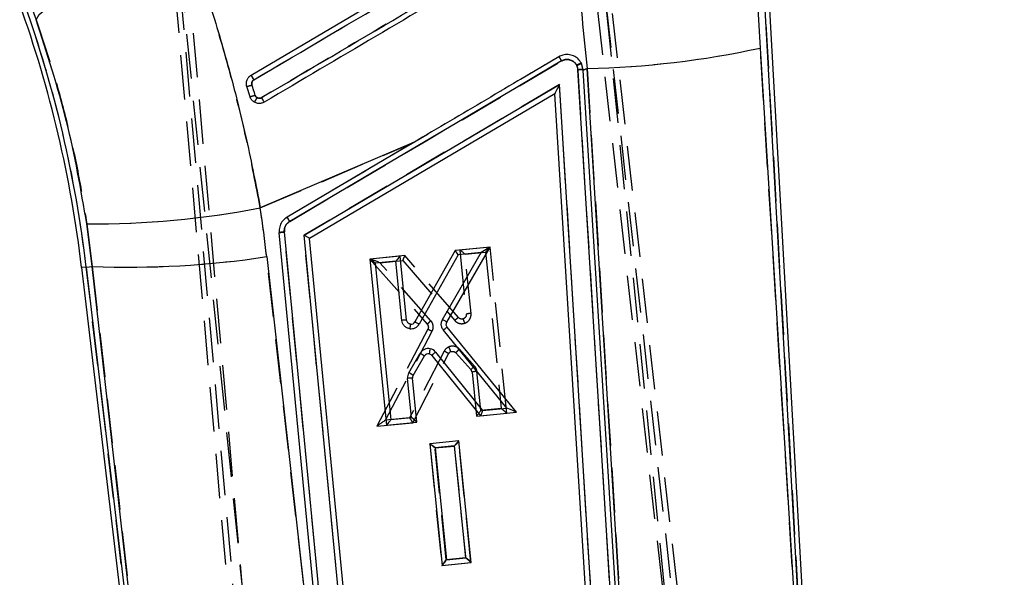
# Model space of a CAD drawing. Extents: x 91 to 777, y 54 to 603.
# Tile 22 of 35: x 246 to 302, y 450 to 482. Entities that reach past the tile are written whole.
import ezdxf

# ---------------------------------------------------------------- set-up
doc = ezdxf.new("R2010")
doc.units = 0
doc.header["$LTSCALE"] = 2
doc.linetypes.add('HIDDEN', pattern=[1.905, 1.27, -0.635])
doc.layers.get('0').update_dxf_attribs({"linetype": 'CONTINUOUS'})
doc.styles.add('SLDTEXTSTYLE0', font='TXT', dxfattribs={"width": 0.75})
doc.dimstyles.new('SLDDIMSTYLE2', dxfattribs={"dimtxt": 7, "dimasz": 6.604, "dimexe": 0, "dimexo": 0.0625, "dimgap": 1.75, "dimtad": 1, "dimdec": 0, "dimrnd": 1e-09, "dimzin": 12, "dimtxsty": 'SLDTEXTSTYLE0', "dimsah": 1, "dimcen": 0.09, "dimazin": 3, "dimtfac": 1, "dimtdec": 0, "dimtofl": 0, "dimtmove": 0, "dimatfit": 3, "dimtolj": 1, "dimtzin": 12})

# ---------------------------------------------------------------- blocks, each defined once
blk = doc.blocks.new('_D_4')
at = {"color": 179, "linetype": 'CONTINUOUS'}
for p, q in [((263.02, 528.908), (367.212, 528.908)), ((365.212, 528.908), (365.212, 223.78)), ((317.547, 223.78), (367.212, 223.78))]:
    blk.add_line(p, q, dxfattribs=at)
for points in [[(365.212, 528.908), (364.196, 522.304), (366.228, 522.304)], [(365.212, 223.78), (366.228, 230.384), (364.196, 230.384)]]:
    blk.add_solid(points, dxfattribs=at)
at = {"color": 179, "linetype": 'CONTINUOUS', "insert": (356.189, 372.235, 0.1), "char_height": 7, "attachment_point": 1, "rotation": 90, "style": 'SLDTEXTSTYLE0'}
blk.add_mtext('305', dxfattribs=at)

msp = doc.modelspace()

# ---------------------------------------------------------------- linework, layer by layer
at = {"color": 7, "linetype": 'HIDDEN'}
for p, q in [((252.411281, 519.499959), (262.097844, 409.704498)), ((261.293025, 409.441628), (251.768609, 517.79514)), ((261.604501, 409.609804), (252.057436, 517.824088)), ((286.799032, 412.150265), (276.504494, 503.853982)), ((277.194925, 502.183408), (287.301202, 412.156725)), ((277.560048, 501.586337), (287.636686, 412.08197)), ((286.475999, 411.965638), (277.749867, 499.029435)), ((253.869512, 496.635982), (262.58146, 409.71369)), ((288.244591, 485.865002), (292.131003, 416.858447)), ((246.394879, 483.385872), (246.787746, 482.307964)), ((292.076273, 416.852962), (288.138534, 480.688957)), ((277.658888, 479.704145), (277.667533, 479.687243)), ((280.952294, 427.43461), (277.730355, 479.450548)), ((278.033072, 479.427346), (278.253231, 479.521351)), ((278.253231, 479.521351), (282.300711, 413.906302)), ((276.680606, 478.607223), (262.090915, 469.992314)), ((279.854387, 427.366786), (276.680606, 478.607223)), ((259.595137, 471.55455), (268.338521, 475.287879)), ((249.688479, 470.64506), (250.003228, 468.218422)), ((265.338277, 424.822385), (260.966893, 470.188254)), ((266.462461, 424.62379), (262.090915, 469.992314)), ((270.985472, 469.149776), (270.984952, 469.149724)), ((270.984952, 469.149724), (271.351211, 465.488118)), ((272.71233, 469.323186), (270.985472, 469.149776)), ((271.289715, 468.916099), (272.46042, 469.033661)), ((271.628116, 465.532995), (271.289715, 468.916099)), ((272.46042, 469.033661), (273.354336, 460.098399)), ((272.71285, 469.323239), (272.71233, 469.323186)), ((273.662461, 459.831274), (272.71285, 469.323239)), ((266.308958, 412.303499), (259.957547, 468.777299)), ((265.857908, 468.634863), (265.856311, 468.634703)), ((265.856311, 468.634703), (269.125883, 464.913568)), ((267.840271, 468.833934), (265.857908, 468.634863)), ((266.424325, 468.427514), (267.722162, 468.557844)), ((269.33562, 465.114139), (266.424325, 468.427514)), ((267.722162, 468.557844), (270.693758, 465.128245)), ((267.840385, 468.833945), (267.840271, 468.833934)), ((270.90609, 465.295731), (267.840385, 468.833945)), ((249.656134, 468.177504), (250.003228, 468.218422)), ((256.117664, 413.366834), (249.656134, 468.177504)), ((250.003228, 468.218422), (256.171587, 413.372239)), ((271.182063, 465.222713), (271.182062, 465.222712)), ((269.159853, 464.628399), (266.248712, 459.087628)), ((266.736302, 459.433906), (269.406847, 464.516751)), ((270.092149, 463.376083), (268.120724, 459.5729)), ((268.301305, 459.292551), (270.342269, 463.229884)), ((270.758459, 463.282543), (271.619277, 462.320439)), ((271.619277, 462.320439), (270.758459, 463.282543)), ((271.826241, 462.524148), (270.964927, 463.486806)), ((271.682435, 462.177002), (271.934457, 459.657774)), ((272.183531, 459.980844), (271.959342, 462.221849)), ((273.354336, 460.098399), (272.183531, 459.980844)), ((266.248012, 459.086295), (268.301246, 459.292437)), ((268.120724, 459.5729), (266.736302, 459.433906)), ((268.301246, 459.292437), (268.301305, 459.292551)), ((271.934457, 459.657774), (271.934509, 459.657254)), ((271.934509, 459.657254), (273.662513, 459.830755)), ((273.662513, 459.830755), (273.662461, 459.831274)), ((266.248712, 459.087628), (266.248012, 459.086295)), ((270.921684, 458.249273), (269.264724, 458.082886)), ((270.922204, 458.249325), (270.921684, 458.249273)), ((271.61641, 451.310325), (270.922204, 458.249325)), ((269.264724, 458.082886), (269.264205, 458.082834)), ((269.264205, 458.082834), (269.958333, 451.143843)), ((269.568969, 457.849209), (270.669774, 457.959748)), ((270.207409, 451.466914), (269.568969, 457.849209)), ((270.669774, 457.959748), (271.308285, 451.57745)), ((271.308285, 451.57745), (270.207409, 451.466914)), ((269.958333, 451.143843), (269.958385, 451.143323)), ((269.958385, 451.143323), (271.616462, 451.309805)), ((271.616462, 451.309805), (271.61641, 451.310325))]:
    msp.add_line(p, q, dxfattribs=at)
at = {"color": 7, "linetype": 'CONTINUOUS'}
for p, q in [((259.069951, 479.141606), (276.029183, 489.155511)), ((292.131003, 416.858447), (288.244591, 485.865002)), ((292.396341, 416.884291), (288.510541, 485.87998)), ((288.138534, 480.688957), (292.076273, 416.852962)), ((277.667533, 479.687243), (277.658888, 479.704145)), ((277.937433, 479.803708), (277.926843, 479.824414)), ((278.03153, 479.452108), (277.937433, 479.803708)), ((280.952294, 427.434606), (277.730359, 479.450549)), ((278.033072, 479.427346), (278.03153, 479.452108)), ((278.253231, 479.521351), (278.033072, 479.427346)), ((281.253549, 427.434883), (278.033072, 479.427346)), ((282.300711, 413.906302), (278.253231, 479.521351)), ((259.005449, 477.910447), (258.821984, 478.496818)), ((262.090915, 469.992314), (276.680606, 478.607223)), ((279.854387, 427.366781), (276.680606, 478.607223)), ((276.413352, 478.081717), (262.409696, 469.81285)), ((276.413318, 478.082278), (276.413352, 478.081717)), ((279.556784, 427.330062), (276.413352, 478.081717)), ((268.338521, 475.287879), (259.595137, 471.55455)), ((268.338521, 475.287879), (261.119495, 471.025264)), ((250.003228, 468.218422), (249.688479, 470.64506)), ((265.041482, 424.775433), (260.670102, 470.141262)), ((265.338277, 424.822381), (260.966888, 470.188305)), ((266.462461, 424.623786), (262.090915, 469.992314)), ((266.762909, 424.634291), (262.409696, 469.81285)), ((270.726073, 469.123169), (268.423543, 465.046913)), ((270.896739, 468.876022), (268.665514, 464.926002)), ((269.998758, 465.180513), (272.194627, 469.005854)), ((270.244183, 465.025651), (272.710224, 469.321649)), ((272.710224, 469.321649), (270.726073, 469.123169)), ((272.194627, 469.005854), (270.896739, 468.876022)), ((259.957547, 468.777299), (266.308958, 412.303499)), ((267.581385, 468.808595), (265.853421, 468.635739)), ((265.853421, 468.635739), (266.806528, 459.143601)), ((267.32905, 468.519134), (266.1583, 468.402019)), ((266.1583, 468.402019), (267.055458, 459.467083)), ((267.668803, 465.136044), (267.32905, 468.519134)), ((267.949095, 465.147134), (267.581385, 468.808595)), ((249.391595, 468.146318), (255.852615, 413.339969)), ((249.656134, 468.177504), (250.003228, 468.218422)), ((249.656134, 468.177504), (256.117664, 413.366834)), ((256.171587, 413.372239), (250.003228, 468.218422)), ((273.673728, 460.129223), (270.047634, 464.580878)), ((274.221292, 459.885432), (270.267484, 464.739413)), ((268.071743, 462.147847), (268.724845, 463.262241)), ((269.602267, 463.326984), (272.289259, 459.990699)), ((268.315019, 461.989263), (268.967775, 463.103068)), ((269.386135, 463.134057), (269.386304, 463.133848)), ((269.386303, 463.133848), (272.167988, 459.679988)), ((268.226304, 459.584224), (268.001283, 461.82515)), ((268.534593, 459.316491), (268.281584, 461.836145)), ((272.167988, 459.679988), (274.221292, 459.885432)), ((272.289259, 459.990699), (273.673728, 460.129223)), ((266.806528, 459.143601), (268.534593, 459.316491)), ((267.055458, 459.467083), (268.226304, 459.584224)), ((270.936884, 458.250482), (269.278822, 458.084614)), ((271.633727, 451.311238), (270.936884, 458.250482)), ((269.278822, 458.084614), (269.975591, 451.145346)), ((270.684547, 457.96102), (269.5837, 457.850895)), ((269.5837, 457.850895), (270.224522, 451.468828)), ((271.325437, 451.578971), (270.684547, 457.96102)), ((270.224522, 451.468828), (271.325437, 451.578971)), ((269.975591, 451.145346), (271.633727, 451.311238))]:
    msp.add_line(p, q, dxfattribs=at)
at = {"color": 8, "linetype": 'CONTINUOUS'}
msp.add_line((249.656134, 468.177504), (249.391595, 468.146318), dxfattribs=at)
at = {"color": 7, "linetype": 'HIDDEN', "flags": 128}
for points in [[(246.787746, 482.307964), (246.972705, 482.600248), (247.39914, 482.968598), (248.055915, 483.403397), (248.92588, 483.89329), (249.986316, 484.425485), (251.209533, 484.986083), (252.563589, 485.560447), (254.013124, 486.133578), (255.520287, 486.690509)], [(276.639683, 480.189623), (276.123205, 479.884643), (274.057289, 478.664729), (273.270312, 478.200029)], [(261.270497, 470.785333), (269.105296, 475.411549), (276.790779, 479.949747)], [(269.16921, 475.778387), (265.52248, 473.625077), (261.119496, 471.025264)]]:
    msp.add_lwpolyline(points, dxfattribs=at)
at = {"color": 7, "linetype": 'CONTINUOUS', "flags": 128}
msp.add_lwpolyline([(276.790779, 479.949747), (276.2743, 479.644767), (274.208384, 478.424853), (265.944672, 473.545276), (261.270497, 470.785333)], dxfattribs=at)
at = {"color": 7, "linetype": 'CONTINUOUS'}
for centre, radius, start, end in [((181.593696, 460.153747), 68.267389, 6.72346251, 19.72346251), ((181.593696, 460.153747), 68.53376, 6.72346251, 19.72346251), ((277.182085, 531.019781), 51.509568, 271.1915569, 282.2810412), ((277.107272, 479.411857), 0.624287, 3.5533279, 26.1755535), ((254.568774, 476.216454), 5.368157, 29.7200283, 33.0183814), ((258.036814, 481.771995), 3.367978, 283.4813078, 288.6935354), ((257.723653, 482.757248), 5.013429, 284.8134381, 288.3111674), ((249.956038, 522.139785), 51.49542, 269.7023024, 280.788469), ((258.909279, 469.466777), 2.704429, 29.1799482, 35.1887349), ((252.102974, 519.748293), 51.572633, 267.6665955, 278.7603072), ((268.200805, 465.189273), 0.534104, 262.0745297, 330.4671508), ((272.55712, 464.106191), 4.464476, 169.4895542, 172.8707156), ((268.20251, 465.172265), 0.254104, 262.0921765, 330.4416242), ((269.186388, 462.989145), 0.536287, 78.7497934, 149.3870932), ((269.188093, 462.972137), 0.256287, 78.7817892, 149.2775847), ((273.420234, 462.613112), 4.226593, 167.677496, 171.6961702), ((269.188081, 462.973481), 0.25497, 38.9737198, 78.7205073), ((269.186377, 462.99049), 0.53497, 38.9761627, 78.7205073), ((268.531417, 461.878437), 0.532805, 149.625939, 185.7398808), ((267.378778, 460.818909), 1.498758, 51.3414558, 62.460524), ((268.186627, 460.678521), 1.161513, 85.3106675, 99.1819964), ((268.533121, 461.861429), 0.252805, 149.624603, 185.7398808)]:
    msp.add_arc(centre, radius, start, end, dxfattribs=at)
at = {"color": 7, "linetype": 'HIDDEN'}
for centre, radius, start, end in [((181.593696, 460.153747), 68.53376, 6.72346251, 19.72346251), ((277.182085, 531.019781), 51.509568, 271.1915569, 282.2810412), ((277.107272, 479.411857), 0.624284, 3.5533278, 26.1755535), ((254.568772, 476.216453), 5.368159, 29.720021, 33.018373), ((258.036774, 481.772134), 3.368122, 283.4814194, 288.6934238), ((257.725831, 482.76542), 5.020775, 284.7655705, 288.2582282), ((249.956038, 522.139785), 51.49542, 269.7023024, 280.788469), ((259.001234, 469.524649), 2.595934, 29.0542599, 35.3144232), ((252.102974, 519.748293), 51.572633, 267.6665955, 278.7603072), ((271.674126, 464.372359), 1.161547, 92.2701411, 106.1411362), ((270.566568, 463.128798), 0.534998, 112.6761411, 152.4698209), ((270.568272, 463.11179), 0.254998, 112.7286524, 152.4710868), ((266.839908, 462.064352), 3.849792, 19.4612759, 23.8735886), ((272.769165, 461.35917), 1.498759, 128.9864071, 140.1054632), ((271.430897, 462.151869), 0.252791, 5.7059713, 41.8233942), ((272.005224, 461.061245), 1.16151, 92.2638519, 106.1351962), ((271.429192, 462.168877), 0.532791, 5.7059713, 41.8214946)]:
    msp.add_arc(centre, radius, start, end, dxfattribs=at)
for centre, major_axis, ratio, start_param, end_param in [((244.417376, 470.141316), (534.211023, 315.089736), 0.000001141, 4.74012021, 4.771906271), ((293.862904, 487.567266), (-4.045032, 74.352993), 0.082098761, 1.589536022, 1.658970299), ((283.916719, 487.007102), (-8.001617, 83.545634), 0.07593446, 1.583808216, 1.653242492), ((259.707849, 476.67018), (-23.981579, 76.747747), 0.000067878, 4.729661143, 4.737276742), ((181.612505, 459.966078), (-7.862503, 78.447066), 0.999985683, 4.724491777, 4.760018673), ((271.29142, 468.899091), (0.306324, -0.250516), 0.030558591, 1.601345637, 3.111055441), ((272.462124, 469.016653), (0.250609, 0.306443), 0.030546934, 0.030548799, 1.540258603), ((266.42603, 468.410506), (0.569054, -0.223935), 0.024862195, 1.583575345, 3.093285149), ((267.723867, 468.540836), (0.116508, 0.293085), 0.024972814, 0.012951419, 1.522661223), ((272.185236, 459.963836), (0.25061, 0.306439), 0.030547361, 1.540258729, 3.111043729), ((273.35604, 460.081391), (0.306329, -0.250519), 0.030558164, 0.030537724, 1.601345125), ((266.738007, 459.416898), (0.489445, 0.330232), 0.025496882, 1.557077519, 3.094224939), ((268.122429, 459.555892), (-0.1788, 0.263429), 0.025599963, 3.155452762, 4.759615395), ((270.671479, 457.94274), (0.250609, 0.306442), 0.030547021, 0.030548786, 1.54025859), ((269.570674, 457.832201), (0.306326, -0.250517), 0.030558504, 1.601345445, 3.111055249), ((270.209114, 451.449906), (0.250612, 0.30644), 0.03054732, 1.540258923, 3.111043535), ((271.30999, 451.560441), (0.306329, -0.250519), 0.030558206, 0.030537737, 1.601345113)]:
    msp.add_ellipse(centre, major_axis=major_axis, ratio=ratio, start_param=start_param, end_param=end_param, dxfattribs=at)
at = {"color": 7, "linetype": 'CONTINUOUS'}
for centre, major_axis, ratio, start_param, end_param in [((244.417376, 470.141316), (534.211024, 315.089736), 0.000001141, 4.740121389, 4.7719088), ((293.862904, 487.567266), (-4.045032, 74.352993), 0.082098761, 1.589536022, 1.658970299), ((283.916719, 487.007102), (-8.001617, 83.545634), 0.07593446, 1.583808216, 1.653242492), ((259.707849, 476.67018), (-23.981579, 76.747747), 0.000067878, 4.729665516, 4.737276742), ((181.612505, 459.966078), (-7.862503, 78.447066), 0.999985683, 4.724491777, 4.760018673), ((270.898444, 468.859014), (-0.172356, 0.264133), 0.024972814, 4.760524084, 6.270233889), ((272.196332, 468.988845), (0.513293, 0.332415), 0.024862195, 0.048307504, 1.558017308), ((266.160005, 468.385011), (0.306441, -0.250612), 0.030546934, 1.601334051, 3.111043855), ((267.330754, 468.502126), (0.250514, 0.306326), 0.030558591, 0.030537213, 1.540247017), ((272.290963, 459.973691), (0.122964, 0.293674), 0.025599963, 1.523569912, 3.127732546), ((273.675433, 460.112214), (0.545247, -0.226528), 0.025496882, 0.047367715, 1.584515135), ((267.057163, 459.450074), (0.250518, 0.306331), 0.030558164, 1.540247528, 3.111054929), ((268.228009, 459.567216), (0.306441, -0.250608), 0.030547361, 0.030548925, 1.601333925), ((270.686252, 457.944012), (0.250515, 0.306327), 0.030558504, 0.030537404, 1.540247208), ((269.585405, 457.833886), (0.30644, -0.250611), 0.030547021, 1.601334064, 3.111043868), ((270.226226, 451.451819), (0.250518, 0.30633), 0.030558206, 1.540247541, 3.111054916), ((271.327141, 451.561962), (0.306443, -0.250608), 0.03054732, 0.030549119, 1.601333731)]:
    msp.add_ellipse(centre, major_axis=major_axis, ratio=ratio, start_param=start_param, end_param=end_param, dxfattribs=at)
for points, knots in [([(259.673253, 477.85476), (259.845498, 477.956352), (262.670606, 479.622642), (268.320461, 482.955037), (273.798228, 486.186006), (276.623019, 487.852162)], [0, 0, 0, 0, 0.030487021, 0.500038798, 1, 1, 1, 1]), ([(276.765154, 487.604242), (275.352926, 486.770348), (271.822351, 484.685609), (266.173514, 481.35012), (261.93699, 478.848607), (259.818725, 477.597849)], [0, 0, 0, 0, 0.249999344, 0.624999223, 1, 1, 1, 1]), ([(255.520287, 486.690509), (255.944106, 485.474403), (256.79351, 483.037125), (257.882898, 479.2769), (258.843352, 475.447094), (259.344191, 472.853881), (259.595137, 471.55455)], [0, 0, 0, 0, 0.247381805, 0.495794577, 0.747367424, 1, 1, 1, 1]), ([(249.688479, 470.64506), (249.349494, 472.609063), (248.664018, 476.580555), (247.417719, 480.384942), (246.787746, 482.307964)], [0, 0, 0, 0, 0.494525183, 1, 1, 1, 1]), ([(276.639683, 480.189623), (275.256136, 479.372643), (272.489039, 477.738681), (269.722027, 476.104813), (268.338521, 475.287879)], [0, 0, 0, 0, 0.4999997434, 1, 1, 1, 1]), ([(277.926843, 479.824414), (277.868542, 479.911827), (277.752518, 480.085785), (277.480893, 480.257995), (277.17505, 480.332083), (276.879313, 480.306488), (276.7133, 480.225529), (276.639681, 480.189627)], [0, 0, 0, 0, 0.210032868, 0.417986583, 0.629814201, 0.835838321, 1, 1, 1, 1]), ([(276.640702, 480.190224), (276.643126, 480.1878), (276.647974, 480.182952), (276.676156, 480.13951), (276.716544, 480.074196), (276.757454, 480.006189), (276.782838, 479.963196), (276.790779, 479.949747)], [0, 0, 0, 0, 0.222574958, 0.445149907, 0.667725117, 0.896061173, 1, 1, 1, 1]), ([(277.658888, 479.704145), (277.630657, 479.74841), (277.564856, 479.851583), (277.408528, 479.970358), (277.240471, 480.028487), (277.065526, 480.040858), (276.920548, 480.016534), (276.824513, 479.967109), (276.790779, 479.949747)], [0, 0, 0, 0, 0.156301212, 0.364299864, 0.572599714, 0.677960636, 0.88687762, 1, 1, 1, 1]), ([(277.658888, 479.704145), (277.667164, 479.708428), (277.684764, 479.717536), (277.73174, 479.741416), (277.797744, 479.773847), (277.867057, 479.805531), (277.915332, 479.824904), (277.923004, 479.824582), (277.92684, 479.82442)], [0, 0, 0, 0, 0.060479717, 0.128620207, 0.346470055, 0.56431497, 0.782157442, 1, 1, 1, 1]), ([(277.667533, 479.687243), (277.675736, 479.691328), (277.693545, 479.700198), (277.740959, 479.723406), (277.807623, 479.754974), (277.877375, 479.785685), (277.925918, 479.804379), (277.933593, 479.803935), (277.937431, 479.803714)], [0, 0, 0, 0, 0.059445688, 0.129060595, 0.346799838, 0.564534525, 0.782267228, 1, 1, 1, 1]), ([(258.821984, 478.496819), (258.809289, 478.558663), (258.783907, 478.682319), (258.825999, 478.869548), (258.921294, 479.033111), (259.020963, 479.105853), (259.069951, 479.141606)], [0, 0, 0, 0, 0.252843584, 0.505550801, 0.756976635, 1, 1, 1, 1]), ([(259.230794, 478.877784), (259.208481, 478.861448), (259.162953, 478.828118), (259.118503, 478.753522), (259.099094, 478.667275), (259.110545, 478.610221), (259.116271, 478.58169)], [0, 0, 0, 0, 0.241390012, 0.492518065, 0.746230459, 1, 1, 1, 1]), ([(276.680606, 478.607223), (276.680033, 478.606144), (276.635809, 478.522857), (276.562066, 478.382565), (276.478546, 478.219981), (276.435482, 478.133218), (276.416185, 478.092054), (276.414207, 478.085309), (276.413318, 478.082278)], [0, 0, 0, 0, 0.005239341, 0.404316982, 0.671647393, 0.821576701, 0.919818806, 1, 1, 1, 1]), ([(259.256584, 477.595946), (259.205619, 477.632741), (259.103689, 477.706332), (259.033021, 477.828746), (259.009276, 477.899109), (259.005449, 477.910447)], [0, 0, 0, 0, 0.456181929, 0.912365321, 1, 1, 1, 1]), ([(259.256584, 477.595945), (259.258918, 477.598428), (259.263585, 477.603394), (259.291289, 477.647137), (259.330767, 477.71221), (259.368782, 477.776495), (259.396819, 477.824503), (259.408199, 477.844139), (259.413681, 477.853596)], [0, 0, 0, 0, 0.2138870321, 0.4277740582, 0.6416612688, 0.8555491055, 0.9304239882, 1, 1, 1, 1]), ([(259.29876, 477.997677), (259.310069, 477.97109), (259.332693, 477.9179), (259.380282, 477.874023), (259.409198, 477.856338), (259.413681, 477.853596)], [0, 0, 0, 0, 0.4578421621, 0.9159423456, 1, 1, 1, 1]), ([(259.413681, 477.853596), (259.438517, 477.84231), (259.490095, 477.818873), (259.566567, 477.817746), (259.628615, 477.831981), (259.65908, 477.847528), (259.673253, 477.85476)], [0, 0, 0, 0, 0.299700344, 0.622395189, 0.824336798, 1, 1, 1, 1]), ([(259.818725, 477.597849), (259.81706, 477.601995), (259.81373, 477.610285), (259.780626, 477.669741), (259.732176, 477.754258), (259.692894, 477.821259), (259.673253, 477.85476)], [0, 0, 0, 0, 0.250000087, 0.500000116, 0.750000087, 1, 1, 1, 1]), ([(259.818726, 477.597847), (259.761305, 477.57163), (259.646462, 477.519197), (259.44376, 477.5144), (259.321167, 477.567809), (259.256584, 477.595946)], [0, 0, 0, 0, 0.321199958, 0.642398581, 1, 1, 1, 1]), ([(261.119496, 471.025263), (261.033546, 470.962034), (260.863384, 470.836854), (260.708161, 470.55606), (260.659486, 470.31444), (260.667959, 470.176184), (260.670096, 470.141318)], [0, 0, 0, 0, 0.30377329, 0.601405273, 0.899479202, 1, 1, 1, 1]), ([(261.270497, 470.785332), (261.249675, 470.771964), (261.169853, 470.72072), (261.057077, 470.59619), (260.967349, 470.40023), (260.967041, 470.258941), (260.966888, 470.188305)], [0, 0, 0, 0, 0.105241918, 0.40345044, 0.70176216, 1, 1, 1, 1]), ([(262.409648, 469.813352), (262.406686, 469.816578), (262.40077, 469.823024), (262.357886, 469.849409), (262.293479, 469.885949), (262.203467, 469.934461), (262.131365, 469.97179), (262.091996, 469.991765), (262.090915, 469.992314)], [0, 0, 0, 0, 0.1738062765, 0.3472009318, 0.5309361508, 0.742085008, 0.9929148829, 1, 1, 1, 1]), ([(268.12716, 464.660271), (268.068343, 464.674426), (267.950711, 464.702737), (267.805795, 464.81613), (267.702455, 464.964372), (267.679824, 465.079823), (267.668803, 465.136044)], [0, 0, 0, 0, 0.253165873, 0.506328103, 0.759601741, 1, 1, 1, 1]), ([(268.16755, 464.920577), (268.139498, 464.927326), (268.083394, 464.940823), (268.014291, 464.994886), (267.965102, 465.065496), (267.954331, 465.120427), (267.949095, 465.147134)], [0, 0, 0, 0, 0.253454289, 0.506914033, 0.76026737, 1, 1, 1, 1]), ([(270.047634, 464.580878), (270.033437, 464.600178), (269.98319, 464.668486), (269.931458, 464.807048), (269.921607, 464.999819), (269.97218, 465.118265), (269.998758, 465.180513)], [0, 0, 0, 0, 0.112909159, 0.399604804, 0.684469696, 1, 1, 1, 1]), ([(270.244188, 465.025659), (270.242259, 465.028556), (270.238401, 465.034348), (270.198413, 465.061768), (270.138135, 465.099517), (270.075725, 465.136507), (270.028213, 465.16386), (270.007389, 465.175634), (269.998758, 465.180513)], [0, 0, 0, 0, 0.209968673, 0.419937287, 0.629907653, 0.839881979, 0.933640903, 1, 1, 1, 1]), ([(270.267484, 464.739413), (270.251637, 464.763933), (270.219945, 464.812972), (270.207013, 464.900999), (270.21859, 464.973779), (270.237802, 465.012718), (270.244183, 465.025651)], [0, 0, 0, 0, 0.28583774, 0.57166643, 0.857732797, 1, 1, 1, 1]), ([(270.267481, 464.739417), (270.264052, 464.738727), (270.257196, 464.737345), (270.21687, 464.710397), (270.159492, 464.66841), (270.107029, 464.627961), (270.069305, 464.598199), (270.055638, 464.587275), (270.047634, 464.580878)], [0, 0, 0, 0, 0.219355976, 0.438711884, 0.658069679, 0.877431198, 0.928219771, 1, 1, 1, 1]), ([(268.724845, 463.262241), (268.741016, 463.252707), (268.773359, 463.233638), (268.820006, 463.205315), (268.862891, 463.178638), (268.900278, 463.154624), (268.930722, 463.134215), (268.952763, 463.118363), (268.966396, 463.107185), (268.967312, 463.104436), (268.967771, 463.103061)], [0, 0, 0, 0, 0.125000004, 0.250000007, 0.375000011, 0.500000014, 0.625000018, 0.750000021, 0.875000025, 1, 1, 1, 1])]:
    msp.add_open_spline(points, degree=3, knots=knots, dxfattribs=at)
at = {"color": 7, "linetype": 'HIDDEN'}
for points, knots in [([(276.623019, 487.852162), (273.798225, 486.186004), (268.148199, 482.853428), (262.498381, 479.521069), (259.673253, 477.85476)], [0, 0, 0, 0, 0.49996121, 1, 1, 1, 1]), ([(259.595137, 471.55455), (259.349697, 472.827063), (258.857826, 475.377229), (257.908635, 479.181411), (256.816014, 482.969634), (255.952814, 485.448442), (255.520287, 486.690509)], [0, 0, 0, 0, 0.247413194, 0.495825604, 0.747371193, 1, 1, 1, 1]), ([(246.787746, 482.307964), (247.103973, 481.377206), (247.738165, 479.510572), (248.526498, 476.615325), (249.200148, 473.656511), (249.525402, 471.650726), (249.688479, 470.64506)], [0, 0, 0, 0, 0.246544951, 0.494445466, 0.746523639, 1, 1, 1, 1]), ([(276.640702, 480.190224), (276.643126, 480.1878), (276.647974, 480.182952), (276.676156, 480.13951), (276.716544, 480.074196), (276.757454, 480.006189), (276.782838, 479.963196), (276.790779, 479.949747)], [0, 0, 0, 0, 0.222574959, 0.4451499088, 0.6677251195, 0.896061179, 1, 1, 1, 1]), ([(276.790779, 479.949747), (276.844249, 479.975381), (276.960429, 480.031077), (277.162762, 480.044361), (277.361881, 479.992703), (277.540425, 479.879107), (277.618006, 479.764525), (277.658888, 479.704145)], [0, 0, 0, 0, 0.176185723, 0.38281181, 0.589617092, 0.783744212, 1, 1, 1, 1]), ([(277.92684, 479.82442), (277.923004, 479.824582), (277.915332, 479.824904), (277.867057, 479.805531), (277.797744, 479.773847), (277.73174, 479.741416), (277.684764, 479.717536), (277.667164, 479.708428), (277.658888, 479.704145)], [0, 0, 0, 0, 0.217842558, 0.43568503, 0.653529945, 0.871379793, 0.939520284, 1, 1, 1, 1]), ([(277.937431, 479.803714), (277.933593, 479.803935), (277.925918, 479.804379), (277.877375, 479.785685), (277.807623, 479.754974), (277.740959, 479.723406), (277.693545, 479.700198), (277.675736, 479.691328), (277.667533, 479.687243)], [0, 0, 0, 0, 0.217732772, 0.435465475, 0.653200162, 0.870939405, 0.940554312, 1, 1, 1, 1]), ([(259.116271, 478.58169), (259.110717, 478.60869), (259.099373, 478.663832), (259.116693, 478.748848), (259.160431, 478.825755), (259.207323, 478.860428), (259.230794, 478.877784)], [0, 0, 0, 0, 0.240630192, 0.491439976, 0.745446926, 1, 1, 1, 1]), ([(259.256584, 477.595945), (259.258918, 477.598428), (259.263585, 477.603394), (259.291289, 477.647137), (259.330767, 477.71221), (259.368782, 477.776495), (259.396819, 477.824503), (259.408199, 477.844139), (259.413681, 477.853596)], [0, 0, 0, 0, 0.2138870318, 0.4277740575, 0.6416612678, 0.8555491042, 0.9304239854, 1, 1, 1, 1]), ([(259.413681, 477.853596), (259.409198, 477.856338), (259.380282, 477.874023), (259.332763, 477.917838), (259.310134, 477.970925), (259.298841, 477.99742)], [0, 0, 0, 0, 0.084176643, 0.542925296, 1, 1, 1, 1]), ([(259.673253, 477.85476), (259.671843, 477.853954), (259.645124, 477.838698), (259.587305, 477.818398), (259.509477, 477.81849), (259.451508, 477.834122), (259.424482, 477.848035), (259.413681, 477.853596)], [0, 0, 0, 0, 0.017994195, 0.340931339, 0.663686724, 0.865591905, 1, 1, 1, 1]), ([(259.818725, 477.597849), (259.81706, 477.601995), (259.81373, 477.610285), (259.780626, 477.669741), (259.732176, 477.754258), (259.692894, 477.821259), (259.673253, 477.85476)], [0, 0, 0, 0, 0.250000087, 0.500000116, 0.750000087, 1, 1, 1, 1]), ([(260.966892, 470.188254), (260.965413, 470.213183), (260.959788, 470.30797), (260.994114, 470.472394), (261.099567, 470.660095), (261.21352, 470.743586), (261.270497, 470.785332)], [0, 0, 0, 0, 0.106361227, 0.404423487, 0.702205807, 1, 1, 1, 1]), ([(271.351211, 465.488118), (271.351213, 465.488098), (271.354032, 465.459767), (271.350004, 465.401688), (271.315458, 465.321747), (271.257426, 465.258753), (271.207561, 465.231686), (271.182082, 465.222719), (271.182063, 465.222713)], [0, 0, 0, 0, 0.000176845, 0.25382096, 0.507582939, 0.761066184, 0.999823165, 1, 1, 1, 1]), ([(271.27185, 464.975086), (271.324211, 464.999042), (271.431562, 465.048155), (271.552827, 465.183852), (271.621277, 465.341523), (271.633814, 465.462785), (271.628958, 465.522617), (271.628116, 465.532995)], [0, 0, 0, 0, 0.2407471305, 0.4935820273, 0.7464462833, 0.9560245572, 1, 1, 1, 1]), ([(269.125879, 464.913573), (269.127193, 464.916794), (269.129822, 464.923237), (269.163558, 464.958059), (269.215125, 465.007038), (269.26871, 465.055497), (269.309814, 465.091742), (269.327885, 465.107426), (269.33562, 465.114139)], [0, 0, 0, 0, 0.2099635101, 0.4199269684, 0.6298919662, 0.8398604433, 0.9314559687, 1, 1, 1, 1]), ([(269.125883, 464.913568), (269.125896, 464.913553), (269.127737, 464.911407), (269.148023, 464.886954), (269.178144, 464.832753), (269.193014, 464.745518), (269.181001, 464.675729), (269.164974, 464.638456), (269.159862, 464.628417), (269.159853, 464.628399)], [0, 0, 0, 0, 0.000196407, 0.027912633, 0.313807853, 0.600005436, 0.888726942, 0.999803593, 1, 1, 1, 1]), ([(269.406847, 464.516751), (269.416965, 464.538599), (269.452686, 464.615733), (269.475764, 464.762009), (269.446984, 464.952748), (269.373959, 465.058577), (269.33562, 465.114139)], [0, 0, 0, 0, 0.113460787, 0.400572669, 0.68529591, 1, 1, 1, 1]), ([(270.90609, 465.295731), (270.902724, 465.294865), (270.895991, 465.293133), (270.856906, 465.264437), (270.801394, 465.220027), (270.751203, 465.177828), (270.714933, 465.146666), (270.701881, 465.135311), (270.693758, 465.128245)], [0, 0, 0, 0, 0.21965438, 0.439308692, 0.65896456, 0.878623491, 0.9244639, 1, 1, 1, 1]), ([(270.693758, 465.128245), (270.715445, 465.106053), (270.779967, 465.040031), (270.924952, 464.962694), (271.108026, 464.933466), (271.223479, 464.962797), (271.27185, 464.975086)], [0, 0, 0, 0, 0.147167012, 0.437839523, 0.764473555, 1, 1, 1, 1]), ([(271.182063, 465.222713), (271.182044, 465.222706), (271.159746, 465.215135), (271.103461, 465.204239), (271.016199, 465.216495), (270.94762, 465.254449), (270.915759, 465.284813), (270.906103, 465.295716), (270.90609, 465.295731)], [0, 0, 0, 0, 0.000198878, 0.234263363, 0.562323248, 0.854396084, 0.999801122, 1, 1, 1, 1]), ([(271.27185, 464.975086), (271.268355, 464.985155), (271.263417, 464.999377), (271.24842, 465.042354), (271.227308, 465.102301), (271.203257, 465.16911), (271.186358, 465.214368), (271.183494, 465.219931), (271.182062, 465.222712)], [0, 0, 0, 0, 0.076095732, 0.107491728, 0.330622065, 0.553749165, 0.776874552, 1, 1, 1, 1]), ([(269.159857, 464.628406), (269.163355, 464.62841), (269.170351, 464.62842), (269.215232, 464.610029), (269.279815, 464.580291), (269.339559, 464.550944), (269.382464, 464.529264), (269.39803, 464.521276), (269.406847, 464.516751)], [0, 0, 0, 0, 0.219354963, 0.438709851, 0.658066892, 0.877428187, 0.930573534, 1, 1, 1, 1]), ([(270.964927, 463.486806), (270.936552, 463.514411), (270.865063, 463.583959), (270.717074, 463.651882), (270.534087, 463.675707), (270.418238, 463.640195), (270.360314, 463.62244)], [0, 0, 0, 0, 0.179872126, 0.453184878, 0.726594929, 1, 1, 1, 1]), ([(270.469749, 463.346986), (270.469768, 463.346993), (270.495824, 463.357852), (270.553598, 463.371317), (270.640409, 463.361551), (270.710314, 463.328048), (270.74592, 463.296405), (270.758445, 463.282558), (270.758459, 463.282543)], [0, 0, 0, 0, 0.00019382, 0.273746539, 0.547345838, 0.820935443, 0.999809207, 1, 1, 1, 1]), ([(270.964927, 463.486806), (270.953506, 463.476522), (270.935629, 463.460425), (270.895414, 463.423592), (270.846105, 463.377419), (270.795404, 463.327586), (270.762259, 463.292218), (270.759726, 463.285767), (270.75846, 463.282542)], [0, 0, 0, 0, 0.102645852, 0.160658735, 0.370494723, 0.580330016, 0.790165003, 1, 1, 1, 1])]:
    msp.add_open_spline(points, degree=3, knots=knots, dxfattribs=at)
at = {"color": 7, "linetype": 'CONTINUOUS'}
for points in [[(277.730359, 479.450549), (277.769671, 479.452818), (277.848296, 479.457358), (277.947762, 479.459595), (278.017556, 479.458161), (278.026875, 479.454126), (278.031535, 479.452109)], [(260.670099, 470.14129), (260.674356, 470.144111), (260.68287, 470.149754), (260.751323, 470.162442), (260.849597, 470.176182), (260.927789, 470.184283), (260.966885, 470.188333)], [(267.949095, 465.147134), (267.944682, 465.148932), (267.935858, 465.152528), (267.870871, 465.15165), (267.778393, 465.146305), (267.705333, 465.139464), (267.668803, 465.136044)], [(268.423528, 465.046887), (268.427901, 465.046453), (268.436648, 465.045585), (268.492853, 465.019007), (268.571894, 464.978036), (268.634308, 464.943346), (268.665514, 464.926002)], [(269.602267, 463.326984), (269.587695, 463.315199), (269.558553, 463.291627), (269.516679, 463.256822), (269.478298, 463.22419), (269.44497, 463.194989), (269.417973, 463.170356), (269.398603, 463.151446), (269.386844, 463.138376), (269.386371, 463.135497), (269.386135, 463.134057)]]:
    msp.add_open_spline(points, degree=3, dxfattribs=at)
at = {"color": 7, "linetype": 'HIDDEN'}
for points in [[(278.031535, 479.452109), (278.026875, 479.454126), (278.017556, 479.458161), (277.947762, 479.459595), (277.848296, 479.457358), (277.769671, 479.452818), (277.730359, 479.450549)], [(260.966888, 470.188308), (260.927792, 470.184257), (260.849599, 470.176157), (260.751326, 470.162417), (260.682872, 470.149729), (260.674359, 470.144086), (260.670102, 470.141264)], [(270.342269, 463.229884), (270.341752, 463.231248), (270.340717, 463.233977), (270.326597, 463.244454), (270.303861, 463.259144), (270.272512, 463.277928), (270.234052, 463.299935), (270.189958, 463.324301), (270.14201, 463.350104), (270.108769, 463.367423), (270.092149, 463.376083)]]:
    msp.add_open_spline(points, degree=3, dxfattribs=at)

# ---------------------------------------------------------------- dimensions: what is measured, and where the dimension line sits
at = {"color": 179, "linetype": 'CONTINUOUS'}
dim = msp.add_linear_dim(base=(365.212184, 223.779645), p1=(261.019649, 528.907615), p2=(315.546827, 223.779645), angle=90, dimstyle='SLDDIMSTYLE2', dxfattribs=at)
dim.commit()
dim.dimension.update_dxf_attribs({"geometry": '_D_4', "text_midpoint": (365.212184, 382.836926), "dimtype": 160})

doc.saveas('drawing.dxf')
